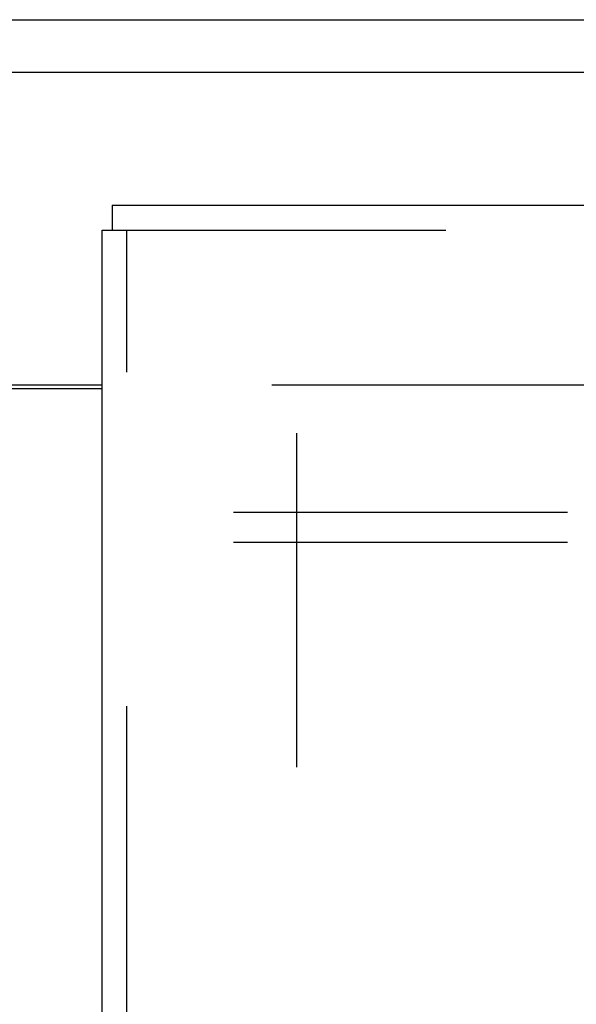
# Model space of a CAD drawing. Header units: inches. Extents: x 0 to 253, y 0 to 164.
# Tile 70 of 97: x 78.91 to 81.23, y 113.26 to 117.37. Entities that reach past the tile are written whole.
import ezdxf

# ---------------------------------------------------------------- set-up
doc = ezdxf.new("R2010")
doc.units = ezdxf.units.IN
doc.header["$LTSCALE"] = 13.939812
doc.header["$MEASUREMENT"] = 0
doc.linetypes.add('HIDDEN', pattern=[0.2, 0.1, -0.1])
doc.layers.get('0').update_dxf_attribs({"linetype": 'CONTINUOUS'})
for name, color, linetype in [('DEFAULT_2', 8, 'HIDDEN'), ('RIGHTHAND_DOOR_ASSEMBLY', 7, 'CONTINUOUS'), ('SUBPANEL', 7, 'CONTINUOUS')]:
    doc.layers.add(name, color=color, linetype=linetype)

msp = doc.modelspace()

# ---------------------------------------------------------------- linework, layer by layer
at = {"color": 7, "linetype": 'Continuous'}
for p, q in [((44.0507, 117.3666), (112.5819, 117.3666)), ((44.0663, 117.1483), (112.5663, 117.1483)), ((77.3788, 115.8429), (79.2538, 115.8429))]:
    msp.add_line(p, q, dxfattribs=at)
at = {"color": 3, "linetype": 'Continuous'}
msp.add_line((77.3788, 115.8279), (79.2538, 115.8279), dxfattribs=at)
at = {"layer": 'DEFAULT_2', "color": 8, "linetype": 'HIDDEN'}
for p, q in [((79.9623, 115.8429), (112.5663, 115.8429)), ((80.0663, 115.6414), (80.0663, 47.0444))]:
    msp.add_line(p, q, dxfattribs=at)
at = {"layer": 'RIGHTHAND_DOOR_ASSEMBLY', "color": 7, "linetype": 'Continuous'}
for p in [(79.2958, 116.5929), (79.2538, 116.4889)]:
    msp.add_line(p, (79.2958, 116.4889), dxfattribs=at)
at = {"layer": 'RIGHTHAND_DOOR_ASSEMBLY', "color": 3, "linetype": 'Continuous'}
for p, q in [((79.2958, 116.5929), (113.8993, 116.5929)), ((79.2538, 46.1969), (79.2538, 116.4889))]:
    msp.add_line(p, q, dxfattribs=at)
at = {"layer": 'RIGHTHAND_DOOR_ASSEMBLY', "color": 8, "linetype": 'HIDDEN'}
for p, q in [((79.2958, 116.4889), (113.8993, 116.4889)), ((79.3578, 46.1969), (79.3578, 116.4889))]:
    msp.add_line(p, q, dxfattribs=at)
at = {"layer": 'SUBPANEL', "color": 8, "linetype": 'HIDDEN'}
for p, q in [((46.3476, 115.3117), (110.2851, 115.3117)), ((46.3476, 115.1867), (110.2851, 115.1867))]:
    msp.add_line(p, q, dxfattribs=at)

doc.saveas('drawing.dxf')
